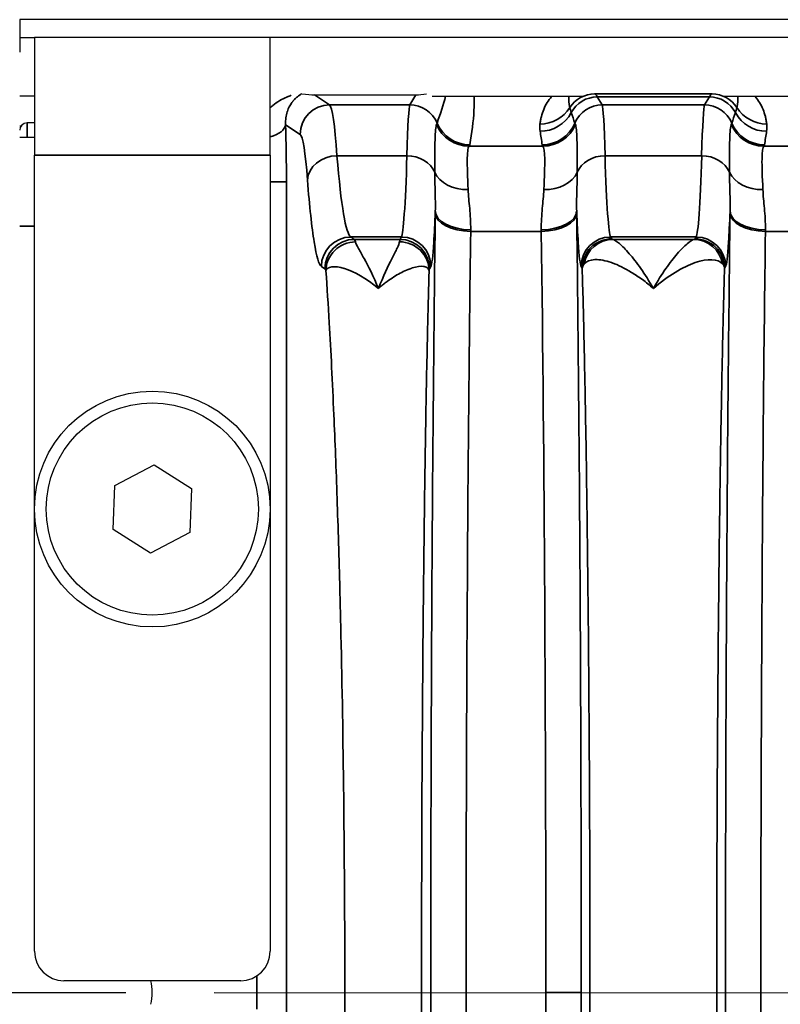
# Model space of a CAD drawing. Header units: millimetres. Extents: x 399 to 6233, y -1870 to 1602.
# Tile 245 of 256: x 3701 to 3714, y 479 to 496. Entities that reach past the tile are written whole.
import ezdxf

# ---------------------------------------------------------------- set-up
doc = ezdxf.new("R2010")
doc.units = ezdxf.units.MM
doc.linetypes.add('AM_ISO08W050', pattern=[18, 12, -1.5, 3, -1.5])
for name, color, linetype, lineweight in [('AM_7', 4, 'AM_ISO08W050', 25), ('可見 (ISO)', 7, 'Continuous', 25), ('窄部可見 (ISO)', 7, 'Continuous', 35)]:
    doc.layers.add(name, color=color, linetype=linetype, lineweight=lineweight)
doc.layers.add('S40', color=7, linetype='Continuous')

# ---------------------------------------------------------------- blocks, each defined once
blk = doc.blocks.new('S40-下視-02')
at = {"layer": '可見 (ISO)'}
for p, q in [((-56.5, 16.5), (-56.5, 16.2)), ((56.5, 16.5), (-56.5, 16.5)), ((-56.5, 16.2), (-56.5, 15.95)), ((-56.5, 16.2), (-56.25, 16.2)), ((-52.25, 16.2), (-56.25, 16.2)), ((-56.25, 16.2), (-56.25, 14.2)), ((-52.25, 14.2), (-52.25, 16.2)), ((52.25, 16.2), (-52.25, 16.2)), ((-56.25, 15.2), (-56.5, 15.2)), ((-51.5, 15.226), (-49.777, 15.226)), ((-49.5, 15.2), (-46.95, 15.2)), ((-44.55, 15.2), (-41.87, 15.2)), ((-56.5, 14.7), (-56.475, 14.7)), ((-56.25, 14.75), (-56.375, 14.75)), ((-51.169, 14.75), (-51.169, 14.75)), ((-49.91, 14.75), (-49.91, 14.75)), ((-46.59, 14.75), (-46.59, 14.75)), ((-44.91, 14.75), (-44.91, 14.75)), ((-56.25, 14.5), (-56.5, 14.5)), ((-56.25, 0.7), (-56.25, 14.2)), ((-52.25, 14.2), (-52.25, 0.7)), ((-51.202, 10.5), (-51.202, 10.5)), ((-49.596, 10.5), (-49.596, 10.5)), ((-54.885, 8.6), (-54.221, 8.95)), ((-54.221, 8.95), (-53.586, 8.55)), ((-54.914, 7.85), (-54.885, 8.6)), ((-53.586, 8.55), (-53.615, 7.8)), ((-54.279, 7.45), (-54.914, 7.85)), ((-53.615, 7.8), (-54.279, 7.45)), ((-52.75, 0.2), (-55.75, 0.2))]:
    blk.add_line(p, q, dxfattribs=at)
for radius in [2, 1.8]:
    blk.add_circle((-54.25, 8.2), radius, dxfattribs=at)
for centre, radius, start, end in [((-56.375, 14.625), 0.125, 90, 180), ((-55.75, 0.7), 0.5, 180, 270), ((-52.75, 0.7), 0.5, 270, 0), ((-55, 0), 0.75, 344.534, 15.466)]:
    blk.add_arc(centre, radius, start, end, dxfattribs=at)
for centre, major_axis, ratio, start_param, end_param in [((-52.75, 15.56), (1.346, -0.312), 0.087373, 5.606534, 5.922498), ((-49.278, 15.56), (0.703, 0.26), 0.296942, 3.818001, 4.136415)]:
    blk.add_ellipse(centre, major_axis=major_axis, ratio=ratio, start_param=start_param, end_param=end_param, dxfattribs=at)
blk.add_open_spline([(-51.72, 15.243), (-51.719, 15.243), (-51.718, 15.243), (-51.718, 15.243)], degree=3, dxfattribs=at)
at = {"layer": '窄部可見 (ISO)'}
for p, q in [((-51.5, 15.226), (-51.242, 15.054)), ((-49.881, 15.054), (-49.777, 15.226)), ((-46.748, 15.243), (-46.744, 15.241)), ((-46.744, 15.241), (-44.756, 15.241)), ((-44.756, 15.241), (-44.752, 15.243)), ((-51.242, 15.054), (-49.881, 15.054)), ((-44.799, 15.19), (-46.701, 15.19)), ((-46.701, 15.19), (-46.619, 15.054)), ((-46.619, 15.054), (-44.881, 15.054)), ((-44.881, 15.054), (-44.799, 15.19)), ((-56.375, 14.5), (-56.375, 14.75)), ((-51.741, 14.555), (-51.988, 14.719)), ((-52.25, 14.2), (-56.25, 14.2)), ((-48.877, 14.355), (-47.623, 14.355)), ((-43.877, 14.355), (-42.588, 14.355)), ((-51.118, 14.192), (-49.93, 14.192)), ((-46.57, 14.192), (-44.93, 14.192)), ((-52.25, 13.747), (-51.975, 13.747)), ((-51.975, 13.747), (-51.975, -13.747)), ((-56.5, 13), (-56.25, 13)), ((-47.651, 12.909), (-48.849, 12.909)), ((-42.648, 12.909), (-43.849, 12.909)), ((-50.024, 12.814), (-50.883, 12.814)), ((-50.883, 12.814), (-50.823, 12.773)), ((-50.823, 12.773), (-50.048, 12.773)), ((-50.048, 12.773), (-50.024, 12.814)), ((-45.024, 12.814), (-46.476, 12.814)), ((-46.476, 12.814), (-46.457, 12.783)), ((-46.436, 12.773), (-45.064, 12.773)), ((-45.043, 12.783), (-45.024, 12.814)), ((-51.322, 12.274), (-51.382, 12.314)), ((-49.524, 12.314), (-49.548, 12.274)), ((-46.957, 12.283), (-46.976, 12.314)), ((-44.524, 12.314), (-44.543, 12.283)), ((-52.474, -0.283), (-52.474, 0.283)), ((-47.573, 0), (-46.974, 0))]:
    blk.add_line(p, q, dxfattribs=at)
for centre, major_axis, ratio, start_param, end_param in [((-50.252, 13.935), (-1.006, -2.097), 0.194686, 2.059644, 2.308248), ((-46.469, 14.557), (0.641, -0.802), 0.399262, 3.535825, 3.839089), ((-46.744, 14.741), (-0.277, -0.416), 0.999683, 3.729704, 4.736367), ((-46.773, -84.793), (0, 100.043), 0.020838, 6.248286, 6.269226), ((-44.727, -84.793), (0, 100.043), 0.020838, 0.01396, 0.034899), ((-44.756, 14.741), (0.277, -0.416), 0.999683, 1.546818, 2.553481), ((-45.031, 14.557), (-0.641, -0.802), 0.399262, 2.444096, 2.74736), ((-51.242, 14.555), (-0.277, -0.416), 0.998023, 3.730274, 5.299244), ((-51.237, 10.94), (0.013, -4.117), 0.051328, 2.481346, 3.103383), ((-49.883, 10.94), (-0.005, -4.117), 0.020515, 3.17966, 3.801678), ((-49.881, 14.555), (-0.429, 0.257), 0.999172, 4.077035, 5.252328), ((-46.701, 14.69), (-0.429, -0.257), 0.999172, 4.17245, 5.254458), ((-46.619, 14.555), (-0.429, -0.257), 0.999172, 4.17245, 5.347743), ((-46.617, 10.94), (0.005, -4.117), 0.020515, 2.481507, 3.103525), ((-44.883, 10.94), (-0.005, -4.117), 0.020515, 3.17966, 3.801678), ((-44.881, 14.555), (0.429, -0.257), 0.999172, 0.935442, 2.110736), ((-44.799, 14.69), (0.429, -0.257), 0.999172, 1.028727, 2.110736), ((-47.674, 15.329), (0.595, -0.075), 0.998245, 4.838078, 5.844438), ((-47.672, 15.205), (0.594, 0.083), 0.998238, 4.573579, 5.655239), ((3080.78, 17.947), (-3128.282, -0.854), 0.045755, 0.015157, 0.016397), ((-3172.28, 17.947), (3128.282, -0.854), 0.045755, 6.266788, 6.268029), ((-43.828, 15.205), (0.594, -0.083), 0.998238, 3.769539, 4.851199), ((-43.826, 15.329), (0.595, 0.075), 0.998245, 3.58034, 4.5867), ((-52.488, 14.719), (0.5, 0.015), 0.485876, 5.193812, 6.22327), ((-52.06, 13.845), (-0.005, 1.79), 0.047447, 4.657656, 5.222504), ((-52.43, 6.929), (3.014, 7.827), 0.001618, 6.189135, 6.234176), ((-48.877, 14.954), (0.477, -0.364), 0.997266, 4.194851, 5.363923), ((-48.866, 14.977), (0.59, -0.11), 0.998212, 3.721475, 4.896388), ((-47.634, 14.977), (0.59, 0.11), 0.998212, 4.52839, 5.703303), ((-47.623, 14.954), (0.477, 0.364), 0.997266, 4.060855, 5.229927), ((-44.07, 6.929), (-3.014, 7.827), 0.001618, 0.049009, 0.09405), ((-47.43, 6.929), (3.014, 7.827), 0.001618, 6.189135, 6.234176), ((-43.877, 14.954), (0.477, -0.364), 0.997266, 4.194851, 5.363923), ((-43.866, 14.977), (0.59, -0.11), 0.998212, 3.721475, 4.896388), ((-51.736, 10.852), (-0.013, 3.705), 0.057031, 5.622891, 6.244935), ((-46.893, 13.867), (-0.583, 1.898), 0.300773, 1.080395, 1.207191), ((-44.607, 13.867), (0.583, 1.898), 0.300773, 5.075994, 5.20279), ((-60.544, 14.386), (11.679, 0), 0.058758, 6.238419, 6.272371), ((-35.956, 14.386), (-11.679, 0), 0.058758, 0.010815, 0.044766), ((-55.544, 14.386), (11.679, 0), 0.058758, 6.23842, 6.27237), ((-51.118, 13.779), (-0.499, -0.038), 0.826263, 4.648767, 6.190139), ((-50.867, 20.809), (0, 8), 0.055683, 2.544616, 3.106686), ((-50.03, 20.812), (0, -8.003), 0.022251, 0.034889, 0.596848), ((-49.93, 13.779), (0.5, -0.015), 0.826915, 0.361643, 1.596274), ((-46.57, 13.779), (-0.5, -0.015), 0.826915, 4.686911, 5.921542), ((-46.47, 20.812), (0, -8.003), 0.022251, 5.686337, 6.248296), ((-45.03, 20.812), (0, -8.003), 0.022251, 0.034889, 0.596848), ((-44.93, 13.779), (0.5, -0.015), 0.826915, 0.361643, 1.596274), ((-48.892, 14.069), (-0.6, -0.023), 0.752166, 0.306707, 1.54183), ((-47.608, 14.069), (0.6, -0.023), 0.752166, 4.741355, 5.976479), ((-43.892, 14.069), (-0.6, -0.023), 0.752166, 0.306707, 1.54183), ((-48.849, 13.251), (-0.6, 0.008), 0.525274, 0.024614, 1.577589), ((-49.401, 11.829), (-0.008, -3.01), 0.019461, 4.220257, 4.232359), ((-48.849, 13.219), (-0.6, 0.008), 0.516344, 0.024457, 1.577318), ((-47.651, 13.251), (0.6, 0.008), 0.525274, 4.705596, 6.258572), ((-47.651, 13.219), (0.6, 0.008), 0.516344, 4.705867, 6.258728), ((-47.099, 11.829), (-0.008, 3.01), 0.019461, 5.192415, 5.204517), ((-43.849, 13.251), (-0.6, 0.008), 0.525274, 0.024614, 1.577589), ((-44.401, 11.829), (-0.008, -3.01), 0.01946, 4.220267, 4.232368), ((-43.849, 13.219), (-0.6, 0.008), 0.516344, 0.024457, 1.577318), ((-48.801, 11.751), (-0.008, -2.509), 0.023353, 4.220301, 4.232382), ((-47.699, 11.751), (-0.008, 2.509), 0.023353, 5.192398, 5.204479), ((-48.11, 0), (0, 25), 0.02145, 4.712389, 5.255001), ((-43.801, 11.751), (-0.008, -2.508), 0.023353, 4.220304, 4.232385), ((-50.883, 12.314), (-0.277, -0.416), 0.998023, 3.730274, 5.299244), ((-50.823, 12.274), (-0.277, -0.416), 0.998023, 3.730274, 5.299244), ((-50.827, 9.77), (0, 3.006), 0.043632, 6.109925, 6.248313), ((-50.046, 9.774), (0, 3.001), 0.017453, 0.034901, 0.167215), ((-50.048, 12.274), (-0.429, 0.257), 0.999172, 3.682263, 5.252328), ((-50.024, 12.314), (-0.429, 0.257), 0.999172, 3.682263, 5.252328), ((-46.476, 12.314), (-0.429, -0.257), 0.999172, 4.17245, 5.742515), ((-46.436, 12.274), (0.117, 0.486), 0.989056, 0.238805, 1.634834), ((-45.064, 12.274), (-0.117, 0.486), 0.989056, 4.648351, 6.04438), ((-45.024, 12.314), (0.429, -0.257), 0.999172, 0.54067, 2.110736), ((-51.326, 9.772), (0, 2.503), 0.052336, 6.10989, 6.24844), ((-49.547, 9.778), (0, 2.497), 0.020942, 0.034786, 0.167317), ((-48.11, 0), (0, 25), 0.02145, 4.169777, 4.712389)]:
    blk.add_ellipse(centre, major_axis=major_axis, ratio=ratio, start_param=start_param, end_param=end_param, dxfattribs=at)
for points, knots in [([(-52.25, 15.008), (-52.236, 15.02), (-52.222, 15.032), (-52.208, 15.044), (-52.131, 15.107), (-52.048, 15.154), (-51.969, 15.188), (-51.967, 15.189), (-51.965, 15.189), (-51.963, 15.19), (-51.939, 15.2), (-51.916, 15.209), (-51.895, 15.217)], [0.0007788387, 0.0007788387, 0.0007788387, 0.0007788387, 0.0008591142, 0.0008591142, 0.0008591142, 0.0012950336, 0.0012950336, 0.0012950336, 0.0013059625, 0.0013059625, 0.0013059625, 0.0014354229, 0.0014354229, 0.0014354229, 0.0014354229]), ([(-51.718, 15.243), (-51.718, 15.242), (-51.719, 15.242), (-51.72, 15.241), (-51.72, 15.241), (-51.721, 15.241), (-51.722, 15.24), (-51.732, 15.233), (-51.744, 15.226), (-51.758, 15.216), (-51.771, 15.207), (-51.785, 15.196), (-51.799, 15.184), (-51.802, 15.181), (-51.806, 15.177), (-51.81, 15.174), (-51.823, 15.162), (-51.836, 15.148), (-51.849, 15.133), (-51.853, 15.13), (-51.856, 15.126), (-51.859, 15.122), (-51.862, 15.118), (-51.865, 15.115), (-51.868, 15.111), (-51.87, 15.108), (-51.872, 15.106), (-51.874, 15.104), (-51.878, 15.098), (-51.883, 15.091), (-51.888, 15.085), (-51.914, 15.046), (-51.939, 15.001), (-51.958, 14.945), (-51.959, 14.942), (-51.96, 14.939), (-51.961, 14.935), (-51.98, 14.875), (-51.993, 14.806), (-51.988, 14.719)], [0, 0, 0, 0, 0.000012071, 0.000012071, 0.000012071, 0.000023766, 0.000023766, 0.000023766, 0.000205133, 0.000205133, 0.000205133, 0.000386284, 0.000386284, 0.000386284, 0.000434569, 0.000434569, 0.000434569, 0.000603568, 0.000603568, 0.000603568, 0.000645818, 0.000645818, 0.000645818, 0.00068593, 0.00068593, 0.00068593, 0.000709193, 0.000709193, 0.000709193, 0.000772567, 0.000772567, 0.000772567, 0.001138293, 0.001138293, 0.001138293, 0.001158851, 0.001158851, 0.001158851, 0.001545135, 0.001545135, 0.001545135, 0.001545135]), ([(-48.791, 15.2), (-48.789, 15.123), (-48.79, 15.042), (-48.794, 14.957), (-48.803, 14.778), (-48.828, 14.582), (-48.866, 14.378)], [3.9522624, 3.9522624, 3.9522624, 3.9522624, 4.0696423, 4.0696423, 4.0696423, 4.3163862, 4.3163862, 4.3163862, 4.3163862]), ([(-47.674, 14.73), (-47.671, 14.753), (-47.667, 14.775), (-47.663, 14.796), (-47.659, 14.818), (-47.655, 14.838), (-47.65, 14.858), (-47.639, 14.899), (-47.626, 14.939), (-47.61, 14.978), (-47.578, 15.058), (-47.533, 15.132), (-47.477, 15.194), (-47.475, 15.196), (-47.473, 15.198), (-47.471, 15.2)], [2.1358688, 2.1358688, 2.1358688, 2.1358688, 2.1945542, 2.1945542, 2.1945542, 2.25329, 2.25329, 2.25329, 2.3713058, 2.3713058, 2.3713058, 2.612508, 2.612508, 2.612508, 2.6204768, 2.6204768, 2.6204768, 2.6204768]), ([(-44.029, 15.2), (-44.027, 15.198), (-44.025, 15.196), (-44.023, 15.194), (-43.967, 15.132), (-43.922, 15.058), (-43.89, 14.978), (-43.874, 14.939), (-43.861, 14.899), (-43.85, 14.858), (-43.845, 14.838), (-43.841, 14.818), (-43.837, 14.796), (-43.833, 14.775), (-43.829, 14.753), (-43.826, 14.73)], [3.6627085, 3.6627085, 3.6627085, 3.6627085, 3.6706773, 3.6706773, 3.6706773, 3.9118795, 3.9118795, 3.9118795, 4.0298953, 4.0298953, 4.0298953, 4.0886311, 4.0886311, 4.0886311, 4.1473165, 4.1473165, 4.1473165, 4.1473165]), ([(-47.167, 15.008), (-47.164, 14.997), (-47.161, 14.984), (-47.157, 14.971), (-47.153, 14.956), (-47.148, 14.941), (-47.142, 14.924)], [0, 0, 0, 0, 0.001000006, 0.001000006, 0.001000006, 0.00208995, 0.00208995, 0.00208995, 0.00208995]), ([(-44.358, 14.924), (-44.353, 14.939), (-44.348, 14.954), (-44.344, 14.967), (-44.34, 14.982), (-44.336, 14.996), (-44.333, 15.008)], [0, 0, 0, 0, 0.001000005, 0.001000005, 0.001000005, 0.002089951, 0.002089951, 0.002089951, 0.002089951]), ([(-49.458, 13.911), (-49.459, 14.142), (-49.459, 14.326), (-49.454, 14.464), (-49.45, 14.601), (-49.441, 14.688), (-49.428, 14.721)], [0, 0, 0, 0, 0.001125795, 0.001125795, 0.001125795, 0.00225159, 0.00225159, 0.00225159, 0.00225159]), ([(-47.072, 14.721), (-47.059, 14.688), (-47.051, 14.602), (-47.041, 14.327), (-47.041, 14.142), (-47.042, 13.911)], [0, 0, 0, 0, 0.001138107, 0.001138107, 0.002276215, 0.002276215, 0.002276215, 0.002276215]), ([(-44.458, 13.911), (-44.459, 14.142), (-44.459, 14.326), (-44.454, 14.464), (-44.45, 14.601), (-44.441, 14.688), (-44.428, 14.721)], [0, 0, 0, 0, 0.001125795, 0.001125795, 0.001125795, 0.00225159, 0.00225159, 0.00225159, 0.00225159]), ([(-48.877, 14.355), (-48.895, 14.335), (-48.905, 14.262), (-48.907, 14.136), (-48.909, 14.01), (-48.902, 13.837), (-48.892, 13.617)], [0, 0, 0, 0, 0.000987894, 0.000987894, 0.000987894, 0.001975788, 0.001975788, 0.001975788, 0.001975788]), ([(-47.608, 13.617), (-47.598, 13.837), (-47.591, 14.011), (-47.593, 14.137), (-47.595, 14.263), (-47.605, 14.335), (-47.623, 14.355)], [0, 0, 0, 0, 0.000987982, 0.000987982, 0.000987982, 0.001975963, 0.001975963, 0.001975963, 0.001975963]), ([(-43.877, 14.355), (-43.895, 14.335), (-43.905, 14.262), (-43.907, 14.136), (-43.909, 14.01), (-43.902, 13.837), (-43.892, 13.617)], [0, 0, 0, 0, 0.000987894, 0.000987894, 0.000987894, 0.001975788, 0.001975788, 0.001975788, 0.001975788]), ([(-49.449, 13.251), (-49.446, 13.364), (-49.449, 13.473), (-49.452, 13.579), (-49.455, 13.692), (-49.458, 13.802), (-49.458, 13.911)], [0.000000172, 0.000000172, 0.000000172, 0.000000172, 0.000500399, 0.000500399, 0.000500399, 0.001035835, 0.001035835, 0.001035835, 0.001035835]), ([(-47.042, 13.911), (-47.042, 13.802), (-47.045, 13.692), (-47.048, 13.579), (-47.051, 13.473), (-47.054, 13.364), (-47.051, 13.251)], [0, 0, 0, 0, 0.000535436, 0.000535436, 0.000535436, 0.001035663, 0.001035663, 0.001035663, 0.001035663]), ([(-44.449, 13.251), (-44.446, 13.364), (-44.449, 13.473), (-44.452, 13.579), (-44.455, 13.692), (-44.458, 13.802), (-44.458, 13.911)], [0.000000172, 0.000000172, 0.000000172, 0.000000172, 0.000500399, 0.000500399, 0.000500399, 0.001035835, 0.001035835, 0.001035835, 0.001035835]), ([(-51.382, 12.314), (-51.424, 12.342), (-51.465, 12.482), (-51.545, 12.977), (-51.583, 13.331), (-51.617, 13.779)], [1.6057029, 1.6057029, 1.6057029, 1.6057029, 1.8867378, 1.8867378, 2.1677727, 2.1677727, 2.1677727, 2.1677727]), ([(-48.892, 13.617), (-48.887, 13.518), (-48.877, 13.412), (-48.866, 13.299), (-48.856, 13.185), (-48.847, 13.065), (-48.849, 12.936)], [0, 0, 0, 0, 0.000446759, 0.000446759, 0.000446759, 0.000893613, 0.000893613, 0.000893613, 0.000893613]), ([(-47.651, 12.936), (-47.653, 13.065), (-47.644, 13.185), (-47.634, 13.299), (-47.623, 13.412), (-47.613, 13.518), (-47.608, 13.617)], [0, 0, 0, 0, 0.000446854, 0.000446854, 0.000446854, 0.000893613, 0.000893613, 0.000893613, 0.000893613]), ([(-43.892, 13.617), (-43.887, 13.518), (-43.877, 13.412), (-43.866, 13.299), (-43.856, 13.185), (-43.847, 13.065), (-43.849, 12.936)], [0, 0, 0, 0, 0.000446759, 0.000446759, 0.000446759, 0.000893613, 0.000893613, 0.000893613, 0.000893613]), ([(-49.449, -13.219), (-49.474, -11.236), (-49.494, -9.091), (-49.507, -6.861), (-49.52, -4.63), (-49.526, -2.315), (-49.526, 0), (-49.526, 2.315), (-49.52, 4.63), (-49.507, 6.861), (-49.494, 9.091), (-49.474, 11.236), (-49.449, 13.219)], [2.598981, 2.598981, 2.598981, 2.598981, 2.870287, 2.870287, 2.870287, 3.141593, 3.141593, 3.141593, 3.412899, 3.412899, 3.412899, 3.684204, 3.684204, 3.684204, 3.684204]), ([(-49.449, 13.251), (-49.457, 13.046), (-49.466, 12.87), (-49.475, 12.729), (-49.491, 12.481), (-49.508, 12.341), (-49.524, 12.314)], [1.0953922, 1.0953922, 1.0953922, 1.0953922, 1.2550802, 1.2550802, 1.2550802, 1.5358897, 1.5358897, 1.5358897, 1.5358897]), ([(-46.976, 12.314), (-46.992, 12.341), (-47.009, 12.481), (-47.025, 12.729), (-47.034, 12.87), (-47.043, 13.046), (-47.051, 13.251)], [1.6057029, 1.6057029, 1.6057029, 1.6057029, 1.8865124, 1.8865124, 1.8865124, 2.0462004, 2.0462004, 2.0462004, 2.0462004]), ([(-47.051, 13.219), (-47.026, 11.236), (-47.006, 9.091), (-46.993, 6.861), (-46.98, 4.63), (-46.974, 2.315), (-46.974, 0)], [5.7405735, 5.7405735, 5.7405735, 5.7405735, 6.0118794, 6.0118794, 6.0118794, 6.2831853, 6.2831853, 6.2831853, 6.2831853]), ([(-44.449, -13.219), (-44.474, -11.236), (-44.494, -9.091), (-44.507, -6.861), (-44.52, -4.63), (-44.526, -2.315), (-44.526, 0), (-44.526, 2.315), (-44.52, 4.63), (-44.507, 6.861), (-44.494, 9.091), (-44.474, 11.236), (-44.449, 13.219)], [2.598981, 2.598981, 2.598981, 2.598981, 2.870287, 2.870287, 2.870287, 3.141593, 3.141593, 3.141593, 3.412899, 3.412899, 3.412899, 3.684204, 3.684204, 3.684204, 3.684204]), ([(-44.449, 13.251), (-44.457, 13.046), (-44.466, 12.87), (-44.475, 12.729), (-44.491, 12.481), (-44.508, 12.341), (-44.524, 12.314)], [1.0953922, 1.0953922, 1.0953922, 1.0953922, 1.2550802, 1.2550802, 1.2550802, 1.5358897, 1.5358897, 1.5358897, 1.5358897]), ([(-48.849, 12.909), (-48.875, 10.973), (-48.894, 8.878), (-48.92, 4.522), (-48.927, 2.261), (-48.927, -2.261), (-48.92, -4.522), (-48.894, -8.878), (-48.875, -10.973), (-48.849, -12.909)], [2.598981, 2.598981, 2.598981, 2.598981, 2.870287, 2.870287, 3.141593, 3.141593, 3.412899, 3.412899, 3.684204, 3.684204, 3.684204, 3.684204]), ([(-43.849, 12.909), (-43.875, 10.973), (-43.894, 8.878), (-43.92, 4.522), (-43.927, 2.261), (-43.927, -2.261), (-43.92, -4.522), (-43.894, -8.878), (-43.875, -10.973), (-43.849, -12.909)], [2.598981, 2.598981, 2.598981, 2.598981, 2.870287, 2.870287, 3.141593, 3.141593, 3.412899, 3.412899, 3.684204, 3.684204, 3.684204, 3.684204]), ([(-50.805, 12.73), (-50.935, 12.729), (-51.064, 12.675), (-51.156, 12.584), (-51.248, 12.493), (-51.303, 12.366), (-51.304, 12.238)], [0, 0, 0, 0, 0.5, 0.5, 0.5, 0.9998705, 0.9998705, 0.9998705, 0.9998705]), ([(-50.805, 12.73), (-50.798, 12.704), (-50.778, 12.666), (-50.752, 12.619), (-50.726, 12.571), (-50.693, 12.514), (-50.657, 12.448), (-50.585, 12.315), (-50.498, 12.144), (-50.413, 11.942)], [0, 0, 0, 0, 0.000455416, 0.000455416, 0.000455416, 0.000909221, 0.000909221, 0.000909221, 0.001818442, 0.001818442, 0.001818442, 0.001818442]), ([(-50.413, 11.942), (-50.333, 12.147), (-50.251, 12.319), (-50.15, 12.52), (-50.119, 12.577), (-50.074, 12.671), (-50.058, 12.708), (-50.055, 12.733)], [-0.000011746, -0.000011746, -0.000011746, -0.000011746, 0.000905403, 0.000905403, 0.001363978, 0.001363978, 0.001822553, 0.001822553, 0.001822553, 0.001822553]), ([(-49.555, 12.24), (-49.556, 12.369), (-49.61, 12.497), (-49.702, 12.588), (-49.795, 12.68), (-49.925, 12.733), (-50.055, 12.733)], [0.0001264, 0.0001264, 0.0001264, 0.0001264, 0.5, 0.5, 0.5, 1, 1, 1, 1]), ([(-46.457, 12.783), (-46.588, 12.782), (-46.718, 12.729), (-46.811, 12.636), (-46.903, 12.544), (-46.957, 12.414), (-46.957, 12.283)], [0, 0, 0, 0, 0.5, 0.5, 0.5, 1, 1, 1, 1]), ([(-46.436, 12.773), (-46.413, 12.767), (-46.374, 12.742), (-46.326, 12.701), (-46.278, 12.66), (-46.221, 12.603), (-46.159, 12.531), (-46.097, 12.46), (-46.031, 12.376), (-45.962, 12.277), (-45.893, 12.178), (-45.821, 12.065), (-45.75, 11.942)], [0, 0, 0, 0, 0.000572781, 0.000572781, 0.000572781, 0.001145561, 0.001145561, 0.001145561, 0.001718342, 0.001718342, 0.001718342, 0.002291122, 0.002291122, 0.002291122, 0.002291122]), ([(-45.75, 11.942), (-45.679, 12.066), (-45.607, 12.178), (-45.538, 12.277), (-45.47, 12.374), (-45.404, 12.458), (-45.344, 12.528), (-45.282, 12.6), (-45.224, 12.658), (-45.176, 12.7), (-45.127, 12.742), (-45.087, 12.767), (-45.064, 12.773)], [-0.000011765, -0.000011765, -0.000011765, -0.000011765, 0.000565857, 0.000565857, 0.000565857, 0.001135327, 0.001135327, 0.001135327, 0.001714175, 0.001714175, 0.001714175, 0.002298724, 0.002298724, 0.002298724, 0.002298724]), ([(-45.043, 12.783), (-44.912, 12.782), (-44.782, 12.729), (-44.689, 12.636), (-44.597, 12.544), (-44.543, 12.414), (-44.543, 12.283)], [0, 0, 0, 0, 0.5, 0.5, 0.5, 1, 1, 1, 1]), ([(-45.75, 11.942), (-45.813, 11.996), (-45.875, 12.046), (-45.937, 12.091), (-45.999, 12.136), (-46.06, 12.178), (-46.12, 12.214), (-46.237, 12.285), (-46.347, 12.339), (-46.451, 12.375), (-46.454, 12.377), (-46.458, 12.378), (-46.461, 12.379), (-46.564, 12.415), (-46.658, 12.432), (-46.736, 12.43), (-46.739, 12.43), (-46.742, 12.43), (-46.744, 12.43), (-46.824, 12.426), (-46.887, 12.403), (-46.923, 12.358)], [-0.000011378, -0.000011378, -0.000011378, -0.000011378, 0.000287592, 0.000287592, 0.000287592, 0.000586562, 0.000586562, 0.000586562, 0.001165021, 0.001165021, 0.001165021, 0.001184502, 0.001184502, 0.001184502, 0.001762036, 0.001762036, 0.001762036, 0.001782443, 0.001782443, 0.001782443, 0.002380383, 0.002380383, 0.002380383, 0.002380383]), ([(-44.577, 12.358), (-44.65, 12.447), (-44.827, 12.452), (-45.038, 12.379), (-45.249, 12.307), (-45.5, 12.157), (-45.75, 11.942)], [0, 0, 0, 0, 0.00119489, 0.00119489, 0.00119489, 0.002389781, 0.002389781, 0.002389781, 0.002389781]), ([(-44.543, 12.283), (-44.543, 12.283), (-44.543, 12.286), (-44.543, 12.287), (-44.544, 12.289), (-44.544, 12.29), (-44.544, 12.292), (-44.545, 12.295), (-44.545, 12.298), (-44.546, 12.301), (-44.548, 12.308), (-44.55, 12.314), (-44.553, 12.32), (-44.558, 12.333), (-44.566, 12.346), (-44.577, 12.358)], [-0.00000006, -0.00000006, -0.00000006, -0.00000006, 0.0000185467, 0.0000185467, 0.0000185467, 0.0000394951, 0.0000394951, 0.0000394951, 0.0000814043, 0.0000814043, 0.0000814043, 0.0001653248, 0.0001653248, 0.0001653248, 0.0003340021, 0.0003340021, 0.0003340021, 0.0003340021]), ([(-50.413, 11.942), (-50.619, 12.114), (-50.824, 12.228), (-50.988, 12.278), (-50.991, 12.279), (-50.994, 12.28), (-50.997, 12.281), (-51.076, 12.305), (-51.146, 12.314), (-51.199, 12.308), (-51.201, 12.308), (-51.204, 12.307), (-51.206, 12.307), (-51.26, 12.299), (-51.295, 12.275), (-51.304, 12.238)], [-0.000011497, -0.000011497, -0.000011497, -0.000011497, 0.000957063, 0.000957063, 0.000957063, 0.000976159, 0.000976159, 0.000976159, 0.001448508, 0.001448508, 0.001448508, 0.001469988, 0.001469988, 0.001469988, 0.001963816, 0.001963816, 0.001963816, 0.001963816]), ([(-51.304, -12.238), (-51.284, -11.957), (-51.266, -11.66), (-51.248, -11.356), (-51.22, -10.875), (-51.194, -10.35), (-51.17, -9.798), (-51.15, -9.347), (-51.132, -8.874), (-51.115, -8.379), (-51.098, -7.885), (-51.082, -7.363), (-51.069, -6.836), (-51.063, -6.635), (-51.058, -6.432), (-51.053, -6.227), (-51.046, -5.895), (-51.039, -5.557), (-51.032, -5.215), (-51.022, -4.661), (-51.013, -4.092), (-51.006, -3.513), (-50.991, -2.354), (-50.984, -1.183), (-50.984, 0), (-50.984, 1.183), (-50.991, 2.354), (-51.006, 3.513), (-51.017, 4.451), (-51.033, 5.357), (-51.053, 6.227), (-51.058, 6.432), (-51.063, 6.635), (-51.069, 6.836), (-51.082, 7.363), (-51.098, 7.885), (-51.115, 8.379), (-51.132, 8.874), (-51.15, 9.347), (-51.17, 9.798), (-51.194, 10.35), (-51.22, 10.875), (-51.248, 11.356), (-51.266, 11.66), (-51.284, 11.957), (-51.304, 12.238)], [0.0306519, 0.0306519, 0.0306519, 0.0306519, 0.0761423, 0.0761423, 0.0761423, 0.1479894, 0.1479894, 0.1479894, 0.2066581, 0.2066581, 0.2066581, 0.2653269, 0.2653269, 0.2653269, 0.287704, 0.287704, 0.287704, 0.3239956, 0.3239956, 0.3239956, 0.3826644, 0.3826644, 0.3826644, 0.5, 0.5, 0.5, 0.6173393, 0.6173393, 0.6173393, 0.7123132, 0.7123132, 0.7123132, 0.7346768, 0.7346768, 0.7346768, 0.7933455, 0.7933455, 0.7933455, 0.8520143, 0.8520143, 0.8520143, 0.9238651, 0.9238651, 0.9238651, 0.9693517, 0.9693517, 0.9693517, 0.9693517]), ([(-49.555, 12.24), (-49.559, 12.279), (-49.59, 12.305), (-49.64, 12.313), (-49.642, 12.313), (-49.645, 12.314), (-49.647, 12.314), (-49.696, 12.321), (-49.763, 12.312), (-49.839, 12.289), (-49.843, 12.288), (-49.846, 12.286), (-49.85, 12.285), (-49.887, 12.273), (-49.926, 12.258), (-49.967, 12.239), (-50.035, 12.208), (-50.107, 12.168), (-50.183, 12.118), (-50.22, 12.093), (-50.258, 12.066), (-50.297, 12.037), (-50.316, 12.022), (-50.336, 12.007), (-50.355, 11.991), (-50.374, 11.976), (-50.394, 11.959), (-50.413, 11.942)], [-0.00000006, -0.00000006, -0.00000006, -0.00000006, 0.000497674, 0.000497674, 0.000497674, 0.000519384, 0.000519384, 0.000519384, 0.000995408, 0.000995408, 0.000995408, 0.001017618, 0.001017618, 0.001017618, 0.001244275, 0.001244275, 0.001244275, 0.001617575, 0.001617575, 0.001617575, 0.001804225, 0.001804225, 0.001804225, 0.00189755, 0.00189755, 0.00189755, 0.001990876, 0.001990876, 0.001990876, 0.001990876]), ([(-49.555, 12.24), (-49.563, 11.958), (-49.571, 11.661), (-49.578, 11.356), (-49.589, 10.875), (-49.599, 10.352), (-49.609, 9.8), (-49.617, 9.35), (-49.624, 8.877), (-49.631, 8.382), (-49.638, 7.887), (-49.644, 7.365), (-49.649, 6.838), (-49.652, 6.636), (-49.654, 6.433), (-49.656, 6.227), (-49.659, 5.895), (-49.661, 5.558), (-49.664, 5.216), (-49.668, 4.662), (-49.672, 4.094), (-49.675, 3.514), (-49.68, 2.355), (-49.683, 1.183), (-49.683, 0), (-49.683, -1.183), (-49.68, -2.354), (-49.675, -3.514), (-49.67, -4.452), (-49.664, -5.357), (-49.656, -6.227), (-49.654, -6.433), (-49.652, -6.636), (-49.649, -6.838), (-49.644, -7.365), (-49.638, -7.887), (-49.631, -8.382), (-49.624, -8.877), (-49.617, -9.35), (-49.609, -9.8), (-49.599, -10.351), (-49.589, -10.875), (-49.578, -11.356), (-49.571, -11.661), (-49.563, -11.958), (-49.555, -12.24)], [0.0305667, 0.0305667, 0.0305667, 0.0305667, 0.076192, 0.076192, 0.076192, 0.1479255, 0.1479255, 0.1479255, 0.2066049, 0.2066049, 0.2066049, 0.2652842, 0.2652842, 0.2652842, 0.2877291, 0.2877291, 0.2877291, 0.3239636, 0.3239636, 0.3239636, 0.382643, 0.382643, 0.382643, 0.5, 0.5, 0.5, 0.6173605, 0.6173605, 0.6173605, 0.7122881, 0.7122881, 0.7122881, 0.7347193, 0.7347193, 0.7347193, 0.7933987, 0.7933987, 0.7933987, 0.8520781, 0.8520781, 0.8520781, 0.9238154, 0.9238154, 0.9238154, 0.9694369, 0.9694369, 0.9694369, 0.9694369]), ([(-46.957, -12.283), (-46.947, -11.914), (-46.936, -11.515), (-46.927, -11.105), (-46.918, -10.709), (-46.91, -10.284), (-46.902, -9.839), (-46.893, -9.387), (-46.886, -8.912), (-46.879, -8.415), (-46.872, -7.918), (-46.866, -7.393), (-46.86, -6.864), (-46.857, -6.602), (-46.855, -6.337), (-46.852, -6.068), (-46.85, -5.795), (-46.847, -5.518), (-46.845, -5.238), (-46.841, -4.683), (-46.837, -4.112), (-46.834, -3.53), (-46.828, -2.366), (-46.825, -1.189), (-46.825, 0), (-46.825, 1.189), (-46.828, 2.366), (-46.834, 3.53), (-46.839, 4.406), (-46.845, 5.253), (-46.852, 6.068), (-46.855, 6.337), (-46.857, 6.602), (-46.86, 6.864), (-46.866, 7.393), (-46.872, 7.918), (-46.879, 8.415), (-46.886, 8.912), (-46.893, 9.387), (-46.902, 9.839), (-46.91, 10.284), (-46.918, 10.709), (-46.927, 11.105), (-46.936, 11.515), (-46.947, 11.914), (-46.957, 12.283)], [0.0294093, 0.0294093, 0.0294093, 0.0294093, 0.089244, 0.089244, 0.089244, 0.1470574, 0.1470574, 0.1470574, 0.2058814, 0.2058814, 0.2058814, 0.2647055, 0.2647055, 0.2647055, 0.2938656, 0.2938656, 0.2938656, 0.3235296, 0.3235296, 0.3235296, 0.3823536, 0.3823536, 0.3823536, 0.5, 0.5, 0.5, 0.6176498, 0.6176498, 0.6176498, 0.7061501, 0.7061501, 0.7061501, 0.735298, 0.735298, 0.735298, 0.794122, 0.794122, 0.794122, 0.8529461, 0.8529461, 0.8529461, 0.9107639, 0.9107639, 0.9107639, 0.9705942, 0.9705942, 0.9705942, 0.9705942]), ([(-44.543, 12.283), (-44.553, 11.914), (-44.564, 11.515), (-44.573, 11.105), (-44.582, 10.709), (-44.59, 10.284), (-44.598, 9.839), (-44.607, 9.387), (-44.614, 8.912), (-44.621, 8.415), (-44.628, 7.918), (-44.634, 7.393), (-44.64, 6.864), (-44.643, 6.602), (-44.645, 6.337), (-44.648, 6.068), (-44.65, 5.795), (-44.653, 5.518), (-44.655, 5.238), (-44.659, 4.683), (-44.663, 4.112), (-44.666, 3.53), (-44.672, 2.366), (-44.675, 1.189), (-44.675, 0), (-44.675, -1.189), (-44.672, -2.366), (-44.666, -3.53), (-44.661, -4.406), (-44.655, -5.253), (-44.648, -6.068), (-44.645, -6.337), (-44.643, -6.602), (-44.64, -6.864), (-44.634, -7.393), (-44.628, -7.918), (-44.621, -8.415), (-44.614, -8.912), (-44.607, -9.387), (-44.598, -9.839), (-44.59, -10.284), (-44.582, -10.709), (-44.573, -11.105), (-44.564, -11.515), (-44.553, -11.914), (-44.543, -12.283)], [0.0294093, 0.0294093, 0.0294093, 0.0294093, 0.089244, 0.089244, 0.089244, 0.1470574, 0.1470574, 0.1470574, 0.2058814, 0.2058814, 0.2058814, 0.2647055, 0.2647055, 0.2647055, 0.2938656, 0.2938656, 0.2938656, 0.3235296, 0.3235296, 0.3235296, 0.3823536, 0.3823536, 0.3823536, 0.5, 0.5, 0.5, 0.6176498, 0.6176498, 0.6176498, 0.7061501, 0.7061501, 0.7061501, 0.735298, 0.735298, 0.735298, 0.794122, 0.794122, 0.794122, 0.8529461, 0.8529461, 0.8529461, 0.9107639, 0.9107639, 0.9107639, 0.9705942, 0.9705942, 0.9705942, 0.9705942]), ([(-46.974, 0), (-46.974, -2.315), (-46.98, -4.63), (-46.993, -6.861), (-47.006, -9.091), (-47.026, -11.236), (-47.051, -13.219)], [0, 0, 0, 0, 0.2713059, 0.2713059, 0.2713059, 0.5426118, 0.5426118, 0.5426118, 0.5426118])]:
    blk.add_open_spline(points, degree=3, knots=knots, dxfattribs=at)
for points in [[(-47.672, 14.606), (-47.677, 14.648), (-47.679, 14.689), (-47.674, 14.73)], [(-43.826, 14.73), (-43.821, 14.689), (-43.823, 14.648), (-43.828, 14.606)], [(-46.457, 12.783), (-46.455, 12.779), (-46.449, 12.776), (-46.436, 12.773)], [(-45.064, 12.773), (-45.051, 12.776), (-45.045, 12.779), (-45.043, 12.783)], [(-46.923, 12.358), (-46.944, 12.333), (-46.955, 12.308), (-46.957, 12.283)]]:
    blk.add_open_spline(points, degree=3, dxfattribs=at)

msp = doc.modelspace()

# ---------------------------------------------------------------- linework, layer by layer
at = {"layer": 'AM_7'}
msp.add_line((3686.618, 479.646), (3888.812, 479.62), dxfattribs=at)

# ---------------------------------------------------------------- block references
at = {"layer": 'S40'}
msp.add_blockref('S40-下視-02', (3757.818, 479.646), dxfattribs=at)

doc.saveas('drawing.dxf')
